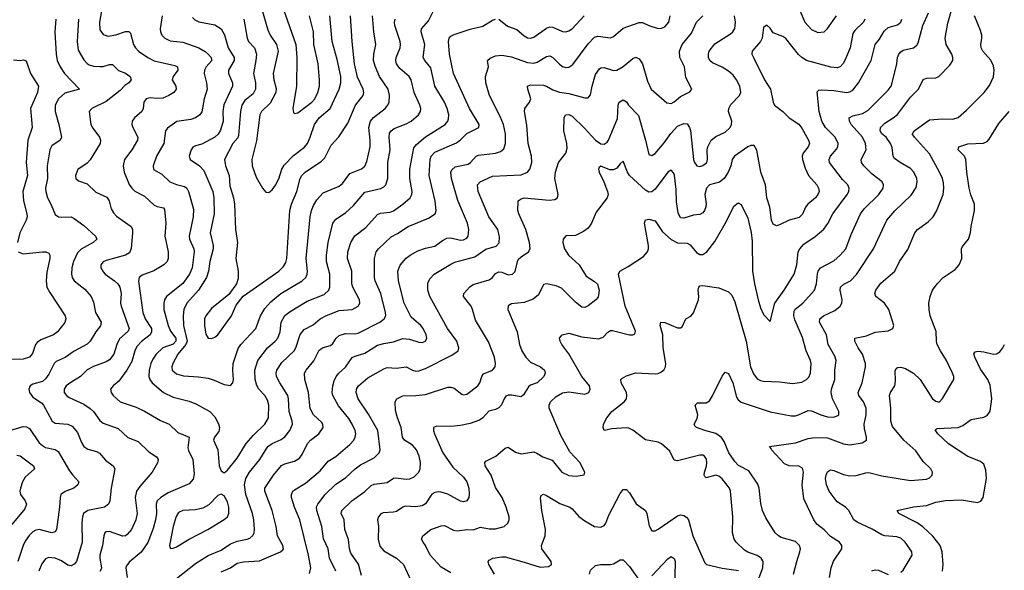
# Model space of a CAD drawing. Header units: inches. Extents: x 501419 to 657765, y 482282 to 547532.
# Tile 176 of 225: x 591068 to 597238, y 532434 to 535886. Entities that reach past the tile are written whole.
import ezdxf

# ---------------------------------------------------------------- set-up
doc = ezdxf.new("R2010")
doc.units = ezdxf.units.IN
doc.header["$MEASUREMENT"] = 0
doc.layers.add('A5593', color=7, linetype='Continuous')

msp = doc.modelspace()

# ---------------------------------------------------------------- linework, layer by layer
at = {"layer": 'A5593', "color": 6}
for points, elevation in [([(595910, 536052.9), (595989, 535870), (596030, 535824.9), (596070, 535806.5), (596110, 535809.4), (596130, 535830.1), (596187, 535910)], 3400), ([(591589.3, 535990), (591567.3, 535870), (591570, 535823.5), (591590, 535792.9), (591623.3, 535783.3), (591670, 535790.9), (591730, 535813.3), (591752.5, 535812.5), (591761.7, 535801.7), (591781.3, 535730), (591792.8, 535710), (591812, 535690), (591870.2, 535650.2), (591910, 535629.3), (592040.1, 535600.1), (592057.8, 535590), (592059.7, 535570), (592030, 535530), (592024.1, 535510), (592046.1, 535470), (592047.9, 535450), (592033.4, 535430), (592002.9, 535410), (591965, 535395), (591930, 535391.6), (591884.6, 535395.4), (591860.8, 535390), (591846.4, 535370), (591841.2, 535330), (591832.7, 535310), (591788.2, 535270), (591772.6, 535250), (591770.4, 535229.6), (591776.1, 535210), (591808.5, 535150), (591806.3, 535130), (591771.6, 535070), (591724.7, 535010), (591717.2, 534970), (591721.8, 534930), (591753.7, 534853.7), (591770, 534829.3), (591790, 534810.3), (591850, 534779.2), (591910, 534723.4), (591930, 534714.7), (591970, 534707.8), (591975.7, 534695.7), (591983.2, 534610), (591978.3, 534530), (591997.7, 534430), (591999.1, 534390), (591991.4, 534370), (591971.1, 534348.9), (591909.2, 534310.8), (591836.3, 534283.8), (591817.6, 534270), (591812, 534248), (591840.6, 534050), (591853.8, 534010), (591893.1, 533950), (591894.8, 533930), (591886.4, 533910), (591831.5, 533868.5), (591802.9, 533837.1), (591788.4, 533810), (591770, 533744.4), (591740.3, 533690), (591690, 533619.4), (591653.1, 533590), (591636, 533570), (591640.3, 533550), (591653.6, 533530), (591697.6, 533490), (591797, 533457), (591850, 533433.1), (591950, 533373.9), (592003.9, 533350), (592058.8, 533298.8), (592130.1, 533270), (592122.1, 533202), (592125.4, 533185.4), (592152.3, 533130), (592161.5, 533038.5), (592155, 533005), (592130, 532975.5), (591999.3, 532920.7), (591951.7, 532890), (591930.4, 532869.6), (591922.4, 532850), (591924.3, 532790), (591918.3, 532750), (591903.6, 532696.4), (591870.3, 532609.7), (591830, 532547.4), (591754.9, 532485.1), (591737.3, 532462.7), (591733.5, 532450), (591740.5, 532390)], 3800), ([(592568.4, 536010), (592623.2, 535823.2), (592638.4, 535790), (592677.9, 535730), (592687.9, 535690), (592656.1, 535550), (592660.1, 535510), (592674.4, 535454.4), (592672.8, 535430), (592636.6, 535363.4), (592583.7, 535310), (592573, 535290), (592552.6, 535127.4), (592522.5, 535010), (592525.5, 534970), (592550, 534899.4), (592590, 534829.6), (592610, 534804.3), (592630, 534803.7), (592650, 534819.6), (592671.8, 534848.2), (592691.9, 534888.1), (592710.3, 534950), (592724.8, 534975.2), (592784.7, 535035.3), (592853.1, 535086.9), (592870.7, 535109.3), (592889.2, 535150), (592914.6, 535230), (592945.3, 535270), (593013.3, 535330), (593069.6, 535450.4), (593079.7, 535490), (593080.2, 535530), (593057.6, 535637.6), (593025.1, 535750), (593011.4, 535910)], 4200), ([(595918.2, 532410), (595937.4, 532490), (595957.9, 532550), (595960.5, 532570), (595955.5, 532590), (595930, 532615.4), (595840.7, 532640.7), (595822.2, 532650), (595801.9, 532670), (595744, 532764), (595723.9, 532810), (595713.3, 532853.3), (595702.9, 532950), (595694.7, 532974.7), (595637.1, 533057.1), (595572.4, 533092.3), (595550, 533116.3), (595512.2, 533170), (595482.6, 533242.6), (595466.4, 533266.4), (595430, 533291.2), (595362.3, 533310), (595308.3, 533330), (595299.3, 533339.3), (595294.3, 533350), (595314.2, 533385.8), (595318.7, 533410), (595302, 533470), (595316.1, 533483.9), (595370, 533484), (595390, 533497), (595410, 533528.9), (595470, 533652), (595490, 533676.9), (595510, 533667.8), (595537.1, 533610), (595559.7, 533519.7), (595570, 533502.8), (595590, 533488.9), (595770, 533428.8), (595902.4, 533402.4), (595930, 533403.2), (595949.1, 533409.1), (596010, 533435.5), (596030, 533433.5), (596088.6, 533408.6), (596130, 533397.1), (596170, 533394.5), (596195.6, 533404.4), (596200.5, 533410), (596201.4, 533430), (596162.3, 533510), (596152.7, 533550), (596154.9, 533570), (596175.3, 533630), (596177.2, 533690), (596185, 533750), (596176.7, 533776.7), (596135.5, 533850), (596123.7, 533910), (596080, 533990), (596081.7, 534010), (596106.2, 534030), (596176.4, 534063.6), (596209.6, 534090.4), (596220.1, 534110), (596221.4, 534130), (596208.7, 534190), (596212.2, 534210), (596232.4, 534227.6), (596274.2, 534250), (596311.6, 534288.4), (596419.3, 534450), (596501.7, 534630), (596551.7, 534688.2), (596654.3, 534785.7), (596686.3, 534833.7), (596693.1, 534870), (596689.8, 534890), (596671.5, 534930), (596650, 534953.2), (596585.9, 534990), (596550, 535016.7), (596542.2, 535030), (596534.7, 535085.3), (596526.1, 535110), (596498.2, 535150), (596470, 535171), (596459.5, 535190), (596461.6, 535210), (596490, 535237.3), (596542.2, 535270), (596568, 535292), (596650, 535401.4), (596700.1, 535450), (596730, 535512.1), (596750, 535520.3), (596810, 535522.6), (596829, 535531), (596897.9, 535602.1), (596914.7, 535630), (596916.5, 535650), (596909.7, 535670), (596874.9, 535730), (596868.3, 535770), (596884.9, 535864.9), (596919.9, 535990)], 3000), ([(591961.3, 535910), (591948.5, 535830), (591950.7, 535810), (591959.4, 535790), (591976.9, 535770), (592010, 535754.4), (592090, 535745.8), (592190, 535709.7), (592230, 535687.6), (592250, 535670.4), (592266.9, 535650), (592270, 535635.5), (592271, 535630), (592235.5, 535590), (592226.1, 535570), (592223.8, 535550), (592239, 535490), (592243.5, 535450), (592224.7, 535390), (592210, 535307.9), (592197.4, 535290), (592170, 535270), (592140, 535260), (592052.4, 535247.6), (591993.7, 535206.3), (591982.3, 535190), (591970.8, 535110), (591925.4, 535030), (591904.9, 534970), (591906.8, 534946.8), (591958.6, 534918.6), (592009.5, 534869.5), (592050, 534852.3), (592100, 534840), (592114.6, 534830), (592125.4, 534810), (592157.4, 534697.4), (592154.5, 534650), (592130.2, 534530), (592132.4, 534510), (592159.3, 534450), (592160.7, 534430), (592149.5, 534330.5), (592131.4, 534290), (592090, 534232.9), (591988.2, 534151.8), (591975.5, 534130), (591970.4, 534110), (591970.3, 534070), (591997.7, 533970), (592013.4, 533933.4), (592046.7, 533890), (592046.6, 533870), (592030, 533851.4), (591965.2, 533830), (591922.1, 533790), (591901.6, 533758.4), (591889.9, 533730), (591879.9, 533690), (591877.4, 533650), (591883, 533630), (591898.4, 533610), (591970, 533549.7), (592030, 533519.3), (592130, 533494.2), (592176.5, 533476.5), (592258.7, 533430), (592290, 533396.8), (592313.6, 533353.6), (592320.6, 533330), (592315.8, 533304.2), (592289, 533270), (592281.6, 533250), (592309.1, 533190), (592317.2, 533090), (592330, 533057.5), (592350, 533045.6), (592370, 533062.5), (592430, 533138.1), (592488, 533230), (592530, 533280), (592603.1, 533350), (592627.5, 533390), (592628.6, 533470), (592621.2, 533501.2), (592604.8, 533530), (592565.9, 533570), (592553.2, 533593.2), (592542.6, 533630), (592541.6, 533690), (592559.6, 533750), (592621, 533830), (592669.1, 533870.9), (592685, 533890), (592699.4, 533930), (592707.1, 533990), (592730, 534031.4), (592762.4, 534057.6), (592870, 534121.8), (592976.1, 534163.9), (593004.4, 534190), (593010.5, 534210), (593011, 534290), (592990.8, 534370), (592990.1, 534410), (593000.2, 534490), (593029.6, 534610.4), (593050, 534636), (593110, 534675.4), (593159.2, 534720.8), (593230, 534804.8), (593331.2, 534828.8), (593350, 534838), (593361.5, 534850), (593374.2, 534890), (593375.6, 534990), (593388.7, 535070), (593382.6, 535150), (593385.8, 535174.2), (593394.9, 535190), (593415.4, 535204.6), (593490, 535233.3), (593521.4, 535250), (593567.6, 535290), (593579.6, 535310), (593581.5, 535330), (593575.9, 535350), (593539.8, 535430), (593521.7, 535510), (593508.1, 535530), (593450, 535579.8), (593429.8, 535610), (593425.6, 535630), (593427.5, 535650), (593451.8, 535710), (593455.1, 535730), (593452.8, 535750), (593418.4, 535850), (593416.3, 535870), (593420.6, 535890)], 3900), ([(592150, 535900.9), (592165.5, 535885.5), (592190, 535872.4), (592290, 535855.1), (592330, 535830), (592352.1, 535792.1), (592373.7, 535710), (592412.5, 535650), (592412.9, 535630), (592377.1, 535570), (592377.2, 535550), (592401.4, 535490), (592400.7, 535470), (592348.1, 535351.9), (592341.2, 535310), (592342.2, 535250), (592325.9, 535194.1), (592312, 535168), (592290, 535150.5), (592210, 535105.7), (592170, 535096.4), (592153.5, 535086.5), (592142.4, 535070), (592130.1, 535030.1), (592135.7, 535010), (592194.6, 534970), (592221.6, 534941.6), (592277.6, 534810), (592283.5, 534770), (592287.1, 534670), (592262.1, 534550), (592280.5, 534470), (592280.5, 534450), (592260.2, 534370), (592252.1, 534310), (592238.9, 534270), (592189, 534191), (592115.3, 534110), (592096.5, 534070), (592091.6, 534030), (592095, 533970), (592117.5, 533870), (592108.5, 533850), (592058.6, 533790), (592027.2, 533730), (592021.5, 533710), (592023.2, 533690), (592050, 533665.5), (592093.4, 533653.4), (592188.2, 533648.2), (592250, 533638.1), (592287.4, 533627.4), (592350, 533599.9), (592390, 533593.3), (592403.5, 533610), (592408.6, 533631.4), (592402.6, 533690), (592405.8, 533730), (592436, 533824), (592453.7, 533850), (592548.2, 533950), (592577.8, 534030), (592604.9, 534075.1), (592641.5, 534118.5), (592703.6, 534170), (592838.5, 534250), (592860.8, 534270), (592869.5, 534290), (592871.3, 534308.7), (592864.2, 534390), (592888.2, 534650), (592896.9, 534690), (592910, 534721.3), (592930, 534756.1), (592970, 534800.9), (593070, 534842.3), (593090, 534858.7), (593137.7, 534922.3), (593209.4, 534950.6), (593231.7, 534968.3), (593243.3, 534996.6), (593263.5, 535090), (593264.7, 535130), (593256.9, 535210), (593265.9, 535250), (593286.1, 535273.9), (593358.4, 535330), (593375.4, 535350), (593384.2, 535370), (593386, 535410), (593377.6, 535450), (593323.6, 535530), (593295.5, 535595.5), (593285.7, 535630), (593286.6, 535670), (593300.7, 535730), (593286.7, 535810), (593279.7, 535910)], 4000), ([(592050, 532383.8), (592170, 532477.7), (592250, 532527.8), (592330, 532560.3), (592390, 532601.2), (592430, 532616.5), (592493.3, 532630), (592510, 532636.8), (592528.3, 532651.7), (592536.5, 532670), (592538.8, 532690), (592534.3, 532750), (592526.9, 532790), (592485.4, 532910), (592477.6, 532970), (592485.2, 533010), (592507.3, 533050), (592573, 533130), (592623.9, 533210), (592650, 533228.9), (592706.3, 533253.7), (592729.2, 533270.8), (592760.2, 533310), (592778, 533350), (592776.2, 533370), (592755.9, 533430), (592752.1, 533510), (592747.4, 533530), (592697.5, 533610), (592677.9, 533650), (592674.8, 533670), (592680.2, 533690), (592710, 533737.1), (592787.9, 533810), (592798.6, 533830), (592826.5, 533913.5), (592850, 533943.3), (592906.9, 533973.1), (592951.2, 534010), (592990, 534032.1), (593070, 534063.8), (593151.6, 534068.4), (593189.8, 534090.2), (593199.1, 534110), (593197.9, 534130), (593155.3, 534210), (593148.9, 534230), (593148.6, 534310), (593122.7, 534390), (593125.3, 534430), (593142.5, 534490), (593169.1, 534530.9), (593236.2, 534583.8), (593310, 534664.7), (593330, 534672.8), (593390, 534679.5), (593410, 534687.8), (593470, 534730), (593514.4, 534770), (593524.8, 534790), (593527.2, 534810), (593513, 534890), (593511.9, 534950), (593538, 535082), (593555.6, 535104.4), (593610, 535151.7), (593733.7, 535230), (593750.2, 535249.8), (593755.6, 535264.4), (593757.4, 535290), (593746.9, 535330), (593729.6, 535370), (593670.1, 535470), (593643.9, 535583.9), (593606.6, 535630), (593597.1, 535650), (593606.9, 535730), (593583.5, 535810), (593585, 535830), (593630, 535879.4), (593665, 535950)], 3800), ([(592471.7, 535890), (592493.6, 535770), (592502.5, 535750), (592538.9, 535710), (592552, 535670), (592548.6, 535630), (592532.3, 535550), (592545.9, 535490), (592545.6, 535450), (592530, 535421.9), (592479.6, 535380.4), (592459.2, 535350), (592451.5, 535310), (592439.9, 535160.1), (592434.1, 535145.9), (592402.8, 535110), (592351.8, 535010), (592356.6, 534970), (592379.7, 534910), (592384.6, 534844.6), (592407.5, 534770), (592414.9, 534730), (592419.9, 534570), (592432.6, 534490), (592422.5, 534390), (592436.5, 534310), (592437, 534263), (592426.4, 534230), (592377.5, 534162.5), (592270, 534075), (592233.7, 534030), (592226.3, 534010), (592225.4, 533970), (592233.9, 533913.9), (592249.1, 533890), (592270, 533888.6), (592290, 533895.4), (592310, 533911.1), (592395.6, 534030), (592424.3, 534095.7), (592467.9, 534152.1), (592691, 534309), (592721.6, 534338.4), (592736, 534364), (592742, 534390), (592760.6, 534690), (592771, 534730), (592805, 534810), (592824.7, 534890), (592836.8, 534910), (592857.8, 534930), (592960.1, 534999.9), (592980.4, 535019.6), (593019.4, 535100.6), (593068.6, 535151.4), (593123.3, 535236.7), (593171.5, 535350), (593219.5, 535410), (593223.8, 535430), (593219.6, 535450), (593185, 535525), (593167.1, 535610), (593152.2, 535750), (593142, 535910)], 4100), ([(592721.4, 535950), (592797.9, 535730), (592805.1, 535650), (592802.3, 535470), (592780.1, 535330), (592784.7, 535304.7), (592790, 535298.3), (592810, 535302.9), (592898.8, 535370), (592917.6, 535390), (592936.4, 535430), (592946.4, 535470), (592947.7, 535510), (592938.9, 535610), (592912, 535730), (592908.1, 535810), (592884.3, 535910)], 4300), ([(592884.8, 532415.2), (592892.7, 532450), (592878.4, 532530), (592824.2, 532750), (592790.4, 532830), (592771.9, 532890), (592771.5, 532910), (592780.3, 532930), (592790, 532939.2), (592858.9, 532981.1), (592950, 533057.6), (593000.4, 533119.6), (593050, 533147.4), (593136.4, 533223.6), (593161, 533250), (593170.9, 533269.1), (593173.4, 533290), (593169.7, 533310), (593152, 533350), (593130, 533386.5), (593064.8, 533464.8), (593029.5, 533530), (593026, 533550), (593029.8, 533590.2), (593037.6, 533622.4), (593051.4, 533650), (593067.2, 533670), (593110, 533708.3), (593152.2, 533767.8), (593170, 533777.4), (593230, 533795.3), (593310, 533845), (593350, 533856.7), (593410, 533865.8), (593470, 533887), (593510, 533882.7), (593570, 533865.1), (593590, 533863.1), (593611.3, 533870), (593619.2, 533890), (593615.8, 533910), (593595.9, 533950), (593581.2, 533970), (593522, 534022), (593477.8, 534110), (593441.7, 534250), (593436.6, 534310), (593452.7, 534347.3), (593489.3, 534390.7), (593514.1, 534410), (593563, 534437), (593610, 534454.5), (593670, 534466.2), (593717.1, 534502.9), (593744.1, 534515.9), (593770, 534519), (593830, 534504.5), (593850, 534505.3), (593870, 534517), (593879.4, 534530), (593882.8, 534570), (593873.5, 534610), (593813.1, 534753.1), (593773.9, 534890), (593769.8, 534930), (593775.4, 534944.6), (593796.2, 534963.9), (593878.8, 534981.2), (593892.6, 534990), (593929.3, 535030), (593943.2, 535036.8), (594050, 535049.9), (594080.1, 535059.9), (594102.6, 535077.4), (594113.3, 535110), (594113, 535170), (594099.8, 535230), (594079.6, 535279.6), (594011.5, 535410), (593988.2, 535490), (593986.8, 535530), (594005.1, 535590), (594000.5, 535630), (594015.6, 535644.4), (594050, 535660), (594090, 535664.7), (594150, 535654.4), (594250, 535617.5), (594290, 535612.8), (594310, 535619.1), (594370, 535655.3), (594390, 535658.8), (594410, 535648.9), (594450, 535607.1), (594470, 535592.6), (594490, 535586.6), (594510, 535589.1), (594534.1, 535605.9), (594630, 535734.7), (594670, 535777.2), (594690, 535782.4), (594770, 535772.8), (594790, 535780.5), (594850, 535833.8), (594950, 535867.8), (594970, 535868), (595010, 535850), (595070, 535831.9), (595090, 535832.2), (595110, 535840.9), (595136.7, 535870), (595143.7, 535910)], 3600), ([(593050, 532430), (593008.7, 532510), (593001.8, 532570), (592972, 532632), (592960.8, 532710), (592930.4, 532810), (592928.1, 532831.9), (592935.4, 532850), (592982.7, 532910), (593050, 532974.3), (593110, 533014.6), (593169.3, 533070.7), (593203.6, 533096.4), (593290, 533138.8), (593320.5, 533170), (593326.1, 533190), (593312.2, 533310), (593253.9, 533413.9), (593190, 533510), (593176, 533550), (593178.7, 533570), (593191.2, 533590), (593250, 533641.1), (593350, 533698.2), (593370, 533704.9), (593430, 533700.8), (593490, 533710.6), (593530, 533688.5), (593550, 533683.4), (593570, 533684.8), (593610, 533699.9), (593777, 533783), (593815.7, 533810), (593819.7, 533830), (593807.5, 533870), (593748.6, 533950), (593637.6, 534150), (593625.6, 534190), (593625.4, 534234.6), (593638, 534262), (593666.1, 534290), (593770, 534354.3), (593794.7, 534365.3), (593920.2, 534399.8), (593990, 534447.9), (594052.9, 534467.2), (594071.9, 534488.1), (594075.1, 534524.9), (594064, 534570), (594008.8, 534650), (593940.9, 534810), (593936.8, 534850), (593953.5, 534870), (594030, 534905.1), (594210, 534913.7), (594250, 534929.9), (594265.3, 534950), (594276.9, 534990), (594275.8, 535030), (594255.3, 535110), (594245.2, 535225.2), (594230.8, 535310), (594232.7, 535330), (594262.6, 535370), (594270.5, 535390), (594251.6, 535450), (594250.3, 535470), (594270, 535477.9), (594350, 535476.2), (594370, 535470.6), (594410, 535446.7), (594450, 535431.3), (594510, 535423.4), (594610, 535396.9), (594630, 535397.3), (594645, 535415), (594655.3, 535470), (594677.3, 535542.7), (594702.4, 535577.6), (594710, 535583.9), (594730, 535587.2), (594790, 535567.4), (594810, 535569.8), (594850, 535592.6), (594910, 535643.5), (594930, 535651), (594950, 535641.8), (594971.6, 535610), (595001.7, 535501.7), (595025.7, 535450), (595124.1, 535364.1), (595150, 535361.2), (595170, 535370.7), (595210, 535404.6), (595267, 535433), (595279.5, 535450), (595243, 535523), (595233.1, 535590), (595204.2, 535650), (595203.1, 535690), (595218.6, 535730), (595277.7, 535802.3), (595310, 535870), (595348.4, 535910)], 3500), ([(593210, 532402.6), (593192.1, 532472), (593142.1, 532542.1), (593134.2, 532570), (593127.8, 532627.8), (593106.1, 532690), (593101.7, 532750), (593083.5, 532790), (593086.5, 532810), (593149.5, 532870.5), (593230.9, 532929.1), (593270, 532966), (593290, 532973.4), (593370, 532984.7), (593410, 533011.6), (593425, 533015), (593490, 533005.9), (593512.4, 533007.6), (593539.6, 533020.4), (593570, 533050), (593578, 533070), (593579.2, 533110), (593570.3, 533150), (593554.9, 533190), (593530, 533219.3), (593480.2, 533250), (593466.5, 533270), (593457.7, 533330), (593435.1, 533390), (593423.4, 533436.6), (593421.1, 533490), (593431.6, 533510), (593470, 533527.4), (593550.7, 533529.3), (593610, 533537.4), (593750, 533582.3), (593770, 533582.9), (593790, 533576.1), (593838.5, 533538.5), (593850, 533535.1), (593870, 533539.3), (593939.1, 533590), (593951, 533609), (593963, 533650), (593974.8, 533665.2), (594031, 533689), (594048, 533710), (594050.5, 533730), (594043.4, 533770), (594005.9, 533865.9), (593923.6, 534003.6), (593905.5, 534070), (593896.3, 534090), (593849.7, 534150), (593850.3, 534170), (593889.2, 534210.9), (593910, 534225.4), (594010, 534254.8), (594030, 534270), (594050, 534295.2), (594070, 534305.6), (594090, 534302.8), (594130, 534287.6), (594157.1, 534290), (594172.8, 534307.2), (594186.7, 534370), (594194.7, 534385.3), (594210, 534399.9), (594257.5, 534430), (594266.4, 534450), (594262.2, 534490), (594240.5, 534570), (594195.2, 534670), (594189.9, 534690), (594191.9, 534750), (594210, 534763.1), (594230, 534768.5), (594386.1, 534753.9), (594420.9, 534759.1), (594438.3, 534770), (594443.2, 534790), (594421.8, 534890), (594424.7, 534930), (594445, 534990), (594490, 535048.9), (594498.5, 535081.5), (594496.1, 535110), (594477.5, 535190), (594480.7, 535270), (594487.4, 535290), (594510, 535292), (594530, 535281.5), (594606.7, 535206.7), (594676.2, 535130), (594710, 535108.1), (594730, 535106.3), (594750, 535118.4), (594757.9, 535130), (594813.2, 535266.8), (594817.4, 535350), (594824.9, 535370), (594850, 535383.2), (594870, 535370.5), (594883.5, 535350), (594945, 535285), (594990.4, 535130), (595010, 535040.7), (595030, 535034.7), (595050, 535048), (595105.8, 535114.2), (595147.6, 535172.4), (595190, 535218.8), (595230, 535234.9), (595250, 535232.4), (595266.3, 535210), (595271.5, 535191.5), (595291.2, 535010), (595296.9, 534990), (595310.9, 534970.9), (595330, 534966.9), (595350, 534971.4), (595373.9, 534990), (595378.8, 535010), (595376.7, 535070), (595380.4, 535090), (595402.1, 535130), (595430, 535154.3), (595490, 535181.1), (595520.4, 535210), (595529.5, 535230), (595530.7, 535250), (595510.8, 535310), (595512.2, 535330), (595525.3, 535354.7), (595578.4, 535410), (595586.4, 535430), (595580.3, 535470), (595560.5, 535510), (595539, 535539), (595510, 535564.2), (595470, 535589.6), (595410, 535614.9), (595393.7, 535630), (595385.4, 535650), (595383.6, 535670), (595389.5, 535690), (595424.4, 535735.6), (595523.2, 535796.8), (595537.7, 535810), (595548.8, 535831.2), (595552.7, 535870), (595547.2, 535910)], 3400), ([(594070, 535888.6), (594125.1, 535845.1), (594184.1, 535824.1), (594230, 535784.2), (594250, 535773.5), (594270, 535771.3), (594290, 535776.6), (594370, 535833.9), (594390, 535841), (594410, 535839.8), (594470, 535812.5), (594490, 535810.6), (594510, 535816.1), (594530, 535830), (594605, 535910)], 3700), ([(595690, 532355), (595725.6, 532450), (595727.3, 532490), (595714.1, 532510), (595690, 532526.5), (595630, 532547.7), (595610, 532560), (595558.5, 532610), (595544.9, 532630), (595535.6, 532670), (595537.4, 532770), (595522.1, 532930), (595516, 532950), (595470, 533008), (595450, 533024.8), (595429.7, 533030.3), (595370, 533013.8), (595362.4, 533022.4), (595358.1, 533030), (595359.7, 533050), (595371.9, 533088.1), (595373.8, 533110), (595371.1, 533131.1), (595359.5, 533150), (595350, 533155.6), (595330, 533157.2), (595190, 533121.7), (595170, 533125.4), (595141.9, 533181.9), (595090, 533228.3), (595070, 533237.5), (594990, 533251.7), (594910, 533311.9), (594884.9, 533324.9), (594868.1, 533328.1), (594779, 533321), (594731.3, 533311.3), (594724.7, 533330), (594727, 533350), (594747.7, 533390), (594778.4, 533430), (594855.5, 533490), (594869.9, 533510), (594873.5, 533530), (594871, 533550), (594836.6, 533610), (594835.3, 533630), (594842.2, 533637.8), (594870, 533653), (594928, 533672), (595050, 533666.3), (595070, 533669.1), (595090, 533678.4), (595106, 533694), (595114.5, 533710), (595116.6, 533730), (595099.4, 533830), (595099.3, 533910), (595080.8, 533970), (595086, 533990), (595110, 533986.9), (595190, 533954.8), (595210, 533954.8), (595218.6, 533961.4), (595242, 534010), (595273.1, 534026.9), (595291, 534049), (595322.1, 534130), (595324.7, 534150), (595320.1, 534190), (595323.8, 534210), (595330, 534217.2), (595350, 534220.1), (595450, 534205.1), (595510, 534180.7), (595530, 534159.5), (595550, 534116.6), (595619.7, 533870), (595648.3, 533710), (595666.2, 533666.2), (595690, 533634.5), (595710, 533624.5), (595730, 533620.8), (595830, 533616.6), (595910, 533605.4), (595970, 533614.4), (595999.7, 533630), (596014.2, 533645.8), (596023, 533670), (596028.1, 533730), (596024.1, 533750), (595997.5, 533810), (595974.1, 533894.1), (595925.5, 534005.5), (595918.6, 534030), (595921.7, 534058.3), (595928.4, 534071.5), (595976.1, 534110), (596049.8, 534190), (596061.9, 534230), (596067.1, 534292.9), (596072.2, 534310), (596086.3, 534330), (596170, 534375.3), (596210, 534409.4), (596246, 534450), (596279.5, 534540.5), (596337.7, 534670), (596360.3, 534699.7), (596451.7, 534790), (596478.7, 534830), (596482.1, 534850), (596472.8, 534870), (596410, 534917.9), (596357.7, 534970), (596343.6, 534990), (596341.7, 535010), (596373.5, 535070), (596369.2, 535110), (596350, 535150.7), (596279.6, 535230), (596268.2, 535250), (596266.8, 535270), (596290, 535283.1), (596350, 535298.7), (596383.7, 535316.3), (596510, 535443.6), (596528.7, 535470), (596535.8, 535490), (596564.6, 535610), (596569.8, 535650), (596577.6, 535670), (596590, 535685.7), (596605.5, 535694.5), (596670, 535710.9), (596690, 535725.8), (596699.1, 535740.9), (596727.2, 535850), (596763.3, 535930)], 3100), ([(596142.9, 532390), (596152.4, 532450), (596168.9, 532491.1), (596219.7, 532570), (596220.9, 532590), (596204.8, 532610), (596150, 532646.5), (596109.1, 532689.1), (596064.1, 532724.1), (596044, 532750), (595982.1, 532882.1), (595971.3, 532970), (595980.9, 533050), (595973.7, 533073.7), (595950, 533087.8), (595890, 533089.9), (595861.3, 533101.3), (595778.8, 533190), (595778.1, 533198.1), (595767.8, 533210), (595930, 533233.7), (596010, 533260.4), (596050, 533266.4), (596130, 533264), (596230, 533226.7), (596270, 533220.6), (596346.7, 533233.3), (596374.6, 533250), (596375.7, 533270), (596362.4, 533322.4), (596360.3, 533350), (596372.8, 533410), (596371.6, 533450), (596355.8, 533490), (596326.3, 533530), (596322.7, 533550), (596348.2, 533610), (596367.6, 533710), (596367.8, 533730), (596349.9, 533789.9), (596322.6, 533830), (596302.4, 533870), (596302, 533890), (596374.9, 533905.1), (596430, 533927.2), (596510, 533935.9), (596539.1, 533950), (596546.7, 533970), (596513.7, 534070), (596487.3, 534110), (596433.1, 534150), (596427.3, 534170), (596434.2, 534190), (596465.2, 534234.8), (596552.2, 534310), (596581.3, 534370), (596633.6, 534446.4), (596677.3, 534550), (596694.6, 534570), (596761.3, 534618.7), (596792.6, 534650), (596813.6, 534686.4), (596854.2, 534790), (596859.5, 534830), (596856.7, 534863.3), (596850.2, 534890), (596832.3, 534930), (596770, 535044.3), (596674.9, 535150), (596661.7, 535170), (596664.2, 535175.8), (596673, 535190), (596770, 535257.9), (596850, 535264.6), (596916.4, 535263.6), (596950, 535273.4), (597001.3, 535318.7), (597111.5, 535430), (597145.6, 535474.4), (597170, 535527.5), (597174.9, 535570), (597170, 535596.9), (597153.4, 535633.4), (597103.2, 535690), (597093.2, 535710), (597090.5, 535730), (597098.1, 535770), (597097.3, 535790), (597090, 535817.5), (597051, 535911)], 2900), ([(591294.6, 535890), (591288.8, 535810), (591296.3, 535670), (591303.5, 535630), (591320.7, 535590), (591348.2, 535550), (591442.5, 535450), (591350, 535425.6), (591311.1, 535390), (591289.5, 535350), (591290.6, 535310), (591313.5, 535230), (591329.3, 535150), (591321, 535130), (591270, 535096.2), (591256, 535070), (591240.6, 534970), (591241.7, 534890), (591229.1, 534830), (591231, 534810), (591241.3, 534770), (591265.4, 534725.4), (591290, 534665.2), (591310.9, 534650.9), (591330, 534647.7), (591390, 534650.3), (591410, 534640.3), (591470, 534595.9), (591542.9, 534530), (591552, 534510), (591528.7, 534490), (591453.2, 534446.8), (591430, 534425.6), (591404.6, 534370), (591395.3, 534330), (591393.1, 534290), (591396.6, 534270), (591408.3, 534248.3), (591476.7, 534196.7), (591516.7, 534150), (591530, 534115.5), (591543.5, 534050), (591578.1, 533990), (591573.9, 533966.1), (591544.8, 533930), (591508.8, 533871.3), (591490, 533852.2), (591410, 533807.7), (591352.3, 533767.7), (591296.7, 533743.3), (591284.1, 533730), (591250, 533663.3), (591230, 533634.3), (591210, 533618.7), (591150, 533601.3), (591134.1, 533590), (591126.1, 533570), (591128.7, 533550), (591150, 533518.9), (591204.1, 533484.1), (591217.5, 533470), (591271.1, 533370), (591290, 533355.8), (591370, 533350.9), (591397.7, 533337.7), (591430, 533298.2), (591455.4, 533235.4), (591470.8, 533210.8), (591494, 533194), (591550, 533179.1), (591568.4, 533168.4), (591604.7, 533124.7), (591654.4, 533090), (591663.2, 533070), (591640.1, 532950), (591632.6, 532870), (591624.5, 532850), (591600.1, 532830), (591495.6, 532810), (591468.1, 532790), (591460.8, 532770), (591456.9, 532730), (591459, 532610), (591423.8, 532490), (591410, 532472.2), (591390, 532463.1), (591370, 532466.3), (591330, 532493.6), (591290, 532510.8), (591250, 532514.5), (591230, 532505.7), (591205.6, 532474.4), (591188.8, 532430)], 3600), ([(591437.1, 535890), (591427.8, 535750), (591435.2, 535695.2), (591470, 535634.5), (591490, 535611.9), (591503.8, 535603.8), (591530, 535595.5), (591570, 535592.8), (591590, 535593.5), (591630, 535606.2), (591650, 535604.6), (591687.7, 535567.7), (591730, 535550.7), (591760.7, 535530), (591765.5, 535510), (591750.8, 535490), (591726.9, 535473.1), (591697.3, 535442.7), (591610, 535373.2), (591520.7, 535330), (591503, 535310), (591514, 535230), (591525.7, 535205.7), (591567.4, 535150), (591574.7, 535130), (591572.9, 535110), (591510, 535007), (591490, 534986.3), (591433.1, 534946.9), (591417.2, 534910), (591418.9, 534890), (591436.6, 534876.6), (591490, 534857.4), (591544.6, 534804.6), (591613.3, 534773.3), (591628.9, 534750), (591641.5, 534701.5), (591655, 534675), (591674.8, 534654.8), (591766.5, 534590), (591774.8, 534570), (591775.5, 534550), (591767.5, 534452.5), (591755.6, 534424.4), (591730.7, 534409.3), (591610, 534377.2), (591591.7, 534368.3), (591575.7, 534350), (591576.9, 534330), (591590, 534304.6), (591602.8, 534290), (591661.8, 534250), (591682.8, 534230), (591694.5, 534210), (591702.8, 534170), (591699.3, 534110), (591702.8, 534090), (591753.4, 533950), (591746.9, 533933.1), (591694.2, 533885.8), (591675.7, 533850), (591657, 533790), (591630, 533754.4), (591610, 533741.5), (591530, 533712.4), (591490, 533691), (591449.9, 533650.1), (591387.4, 533612.6), (591360, 533590), (591347.5, 533570), (591347.4, 533550), (591361.7, 533530), (591377.6, 533517.6), (591470, 533475.9), (591508.7, 533448.7), (591530.3, 533430), (591570, 533374.5), (591590, 533356.4), (591684, 533324), (591746.5, 533266.5), (591810, 533241.3), (591876.5, 533176.5), (591925.5, 533145.5), (591934.8, 533130), (591931.7, 533108.3), (591897.1, 533050), (591820.1, 532959.9), (591799.9, 532930), (591792.5, 532890), (591805.1, 532790), (591795.9, 532750), (591768.8, 532691.2), (591741.3, 532658.7), (591730, 532651.1), (591712.3, 532647.7), (591630, 532677.7), (591610, 532676.6), (591601.4, 532670), (591594.6, 532650), (591587.3, 532590), (591570.8, 532530), (591569.4, 532509.4), (591581.2, 532450), (591578.2, 532441.8), (591570, 532427.5)], 3700), ([(592330, 532423.8), (592389.7, 532450.3), (592430, 532478.3), (592470, 532488.1), (592570, 532493.8), (592702.9, 532550), (592717.6, 532562.4), (592720.9, 532570), (592716.7, 532590), (592684.4, 532650), (592675.2, 532710), (592650.4, 532810), (592604.7, 532930), (592604.8, 532950), (592658.9, 533030), (592709.2, 533090.8), (592730, 533102.4), (592790, 533118.8), (592821.6, 533138.4), (592838.6, 533161.4), (592871.3, 533230), (592890, 533250.8), (592942.9, 533290), (592969.2, 533330), (592968.6, 533350), (592961.1, 533361.1), (592908.5, 533410), (592888.3, 533448.3), (592878.3, 533550), (592855.1, 533630), (592853, 533670), (592863.3, 533690), (592911.6, 533748.4), (592945.5, 533814.5), (592969.8, 533830.2), (593015.8, 533844.2), (593030, 533856.9), (593050.3, 533889.7), (593070, 533906.4), (593110, 533919.2), (593170, 533916.7), (593190, 533921.7), (593324.7, 533990), (593352.4, 534010), (593361.4, 534030), (593360, 534050), (593330.1, 534170.1), (593295.5, 534250), (593291.5, 534270), (593290.4, 534390), (593301.7, 534430), (593316.3, 534450), (593394.9, 534525.1), (593434.8, 534545.2), (593501.9, 534590), (593630, 534641.2), (593671.2, 534668.8), (593678.2, 534690), (593672, 534748), (593633.7, 534910), (593641.2, 535010), (593646.5, 535030), (593670, 535055.3), (593804.7, 535115.3), (593830, 535133.9), (593870, 535173.7), (593945.1, 535210), (593947.7, 535230), (593885.8, 535330), (593786.4, 535550), (593761.1, 535670), (593754.3, 535750), (593758.6, 535770), (593770, 535782.9), (593790, 535794.5), (593890, 535827.3), (593970, 535845.3), (594030, 535883.1), (594050, 535890.5)], 3700), ([(596364.9, 535890), (596355.2, 535870), (596302.4, 535817.6), (596290, 535798.8), (596273, 535710), (596239.8, 535630), (596229.2, 535610.8), (596210, 535591.4), (596190, 535584.3), (596150.7, 535589.3), (595999, 535630), (595970, 535648.4), (595949, 535669), (595870, 535768.2), (595850, 535781.3), (595790, 535803), (595770, 535833.1), (595750, 535852.7), (595730, 535836.5), (595719.9, 535770), (595710, 535750), (595659.1, 535690), (595656.3, 535670), (595665.6, 535650), (595735.8, 535510), (595773.7, 535450), (595789.7, 535369.7), (595798.5, 535350), (595850, 535309.9), (595890.6, 535270.6), (595951.4, 535231.4), (595970, 535206.8), (596011.1, 535130), (596016.7, 535110), (596009.5, 535090), (595978.8, 535050), (595972.2, 535030), (595972.8, 535010), (595990, 534955.1), (596010.6, 534910), (596062.7, 534850), (596074.3, 534830), (596077.2, 534810), (596070.1, 534790), (596054.2, 534770), (596007.2, 534730), (595993.3, 534710), (595973.8, 534666.3), (595953.1, 534646.9), (595890, 534629.2), (595830, 534599.3), (595810, 534594.2), (595790, 534603.7), (595778.8, 534630), (595768.9, 534710), (595751.1, 534770), (595742.2, 534850), (595713.4, 534930), (595688, 535068), (595670, 535097.8), (595650, 535098.2), (595630, 535088.9), (595546.8, 535030), (595533.5, 535010), (595523.7, 534970), (595507.3, 534930), (595483.6, 534890), (595452.8, 534867.2), (595390, 534851.2), (595371.5, 534830), (595361.1, 534790), (595368.9, 534731.1), (595367.3, 534712.7), (595360, 534690), (595350, 534675.9), (595330, 534664.8), (595290, 534661.6), (595230, 534641.1), (595210, 534644.9), (595195.1, 534675.1), (595183.5, 534743.5), (595181.5, 534821.5), (595171.1, 534911.1), (595165.9, 534925.9), (595150, 534942.6), (595130, 534931.2), (595050, 534823.4), (595030, 534807.8), (595010, 534805.3), (594990, 534816.6), (594889.1, 534909.1), (594876.1, 534930), (594850, 534999.8), (594830, 534982.5), (594810, 534956.3), (594790, 534944.5), (594765.9, 534945.9), (594710, 534967.1), (594700.3, 534959.7), (594695, 534950), (594698.6, 534930), (594729.2, 534870), (594752.1, 534810), (594755, 534790), (594749.6, 534770.4), (594680.9, 534679.1), (594650.3, 534609.7), (594630, 534579.4), (594602, 534558), (594550, 534533.5), (594489.5, 534530.5), (594473.1, 534510), (594470.9, 534490), (594482.4, 534450), (594507.4, 534410), (594574.4, 534350), (594618.7, 534278.7), (594670, 534245.3), (594688.2, 534228.2), (594699.8, 534190), (594692.9, 534147.1), (594678.9, 534130), (594630, 534093.2), (594610, 534082.1), (594590, 534085.1), (594550, 534114.4), (594463.4, 534203.4), (594430, 534218), (594370, 534229.8), (594350, 534225.4), (594318.6, 534161.4), (594286.3, 534133.7), (594230, 534113.8), (594150, 534104.6), (594130, 534092.5), (594127.1, 534070), (594186.4, 533930), (594199.6, 533850), (594213.7, 533810), (594240.4, 533770), (594270, 533738.4), (594332.1, 533710), (594357, 533690), (594361.9, 533670), (594352.6, 533650), (594310, 533610), (594270, 533594.5), (594255.6, 533584.4), (594224.8, 533535.2), (594210, 533522.8), (594150, 533532), (594130, 533531.7), (594114.8, 533525.2), (594105.6, 533514.4), (594087.3, 533472.7), (594070, 533453.1), (594050, 533441.8), (594008.1, 533431.9), (593970.6, 533389.4), (593950, 533376.5), (593890, 533355.7), (593830, 533342), (593770, 533335.1), (593681.6, 533338.4), (593660.1, 533330), (593660.3, 533310), (593666.7, 533290), (593720.2, 533170), (593781.6, 533081.6), (593850, 533019.2), (593870, 532988.2), (593882.5, 532950), (593885.3, 532914.7), (593882, 532890), (593870.6, 532869.4), (593850, 532863.4), (593830, 532867.9), (593750, 532912.2), (593710, 532925), (593690, 532925.7), (593670, 532922.1), (593650, 532911.1), (593610, 532850.8), (593590, 532839), (593550, 532831.5), (593484.5, 532835.5), (593469.1, 532830.9), (593430, 532803.1), (593410, 532798.1), (593344.9, 532795.1), (593331.8, 532788.2), (593315.5, 532770), (593311.1, 532750), (593316.6, 532710), (593314.2, 532630), (593325.8, 532585.8), (593350, 532556.8), (593430, 532510.9), (593474, 532470), (593520, 532370)], 3300), ([(593770, 532418.2), (593710, 532454.1), (593641, 532530), (593610.9, 532590.9), (593595.7, 532610), (593586.9, 532630), (593590, 532640.7), (593594.2, 532650), (593644.3, 532690), (593710, 532712.7), (593730, 532714.3), (593786.2, 532686.2), (593810, 532681.9), (593870, 532690.2), (593910, 532688.2), (593955.5, 532704.5), (594010, 532694.4), (594050, 532695.3), (594103.2, 532710), (594126.9, 532730), (594135, 532750), (594134.4, 532770), (594117, 532830), (594090.6, 532890.6), (594050, 532954.5), (594022.6, 533030), (593985.3, 533090), (593982.5, 533110), (593990, 533119.2), (594051, 533150), (594110, 533200.9), (594130, 533206.3), (594175.9, 533175.9), (594210, 533165.2), (594290, 533176.8), (594309.3, 533169.3), (594346.6, 533146.6), (594405.3, 533125.3), (594466.3, 533050), (594510, 533029.4), (594555.2, 533024.8), (594606.2, 533033.8), (594609.4, 533050), (594577.7, 533110), (594516.5, 533176.5), (594458.8, 533278.8), (594386.3, 533450), (594385.7, 533470), (594393.6, 533490), (594430, 533523.3), (594470, 533547.2), (594510, 533554), (594610, 533539.1), (594634.7, 533550), (594643.2, 533570), (594638.4, 533590), (594590.2, 533650.2), (594510, 533791.5), (594465.4, 533850), (594454.2, 533870), (594451.1, 533890), (594467.4, 533910), (594510, 533920.6), (594590, 533897.2), (594695, 533884.9), (594724.6, 533895.4), (594753.7, 533926.3), (594770, 533937), (594782.1, 533937.9), (594888.5, 533911.5), (594909.6, 533910.4), (594922.8, 533917.2), (594927.2, 533932.8), (594862.7, 534090), (594821.2, 534290), (594829.5, 534310.5), (594881.7, 534338.2), (594977.3, 534402.7), (595003.1, 534430), (595009, 534450), (595008.3, 534471.7), (594982.6, 534610), (594989.3, 534630.7), (595010, 534635.2), (595050, 534625.3), (595095.9, 534555.9), (595150, 534508), (595190, 534486.7), (595250, 534486.2), (595270, 534474), (595310, 534426.4), (595330, 534414.6), (595350, 534413.8), (595373.8, 534430), (595424.6, 534495.5), (595497.4, 534622.6), (595543.2, 534716.8), (595570, 534738.1), (595590, 534727.9), (595630, 534641.6), (595652, 534552), (595657.6, 534497.6), (595660.5, 534310), (595672.9, 534230), (595696.2, 534130), (595710, 534080.6), (595730, 534039.1), (595770, 533994.6), (595801.2, 534110), (595859.4, 534190), (595920.7, 534290), (595938.8, 534350), (595947.3, 534430), (595955.9, 534450), (595981.4, 534478.6), (596052.8, 534527.2), (596106.9, 534573.1), (596132.2, 534607.8), (596163.8, 534670), (596254.2, 534790), (596264.2, 534810), (596266.6, 534830), (596257.8, 534850), (596224.5, 534884.5), (596141.9, 534990), (596139.7, 535010), (596149.3, 535030), (596185.8, 535074.2), (596194.1, 535090), (596196.5, 535110), (596177.9, 535150), (596118.3, 535210), (596095.2, 535250), (596077.1, 535310), (596066.5, 535433.5), (596075.7, 535444.3), (596093.4, 535446.6), (596170, 535443.1), (596250, 535429.8), (596270, 535433), (596290, 535444), (596323.9, 535490), (596402.9, 535630), (596428.3, 535730), (596455.6, 535764.4), (596485.5, 535814.5), (596510, 535836.6), (596570, 535854.7), (596589.1, 535870), (596597.1, 535890)], 3200), ([(591030, 535634.7), (591070, 535630.9), (591090, 535634.2), (591108.5, 535628.5), (591136, 535550), (591185.8, 535470), (591180.1, 535430), (591135.7, 535330), (591146.9, 535210), (591118.1, 535130), (591109, 534990), (591116.2, 534910), (591088.3, 534810), (591091.5, 534750), (591113.3, 534670), (591114.2, 534650), (591109, 534630), (591069.7, 534550), (591053.1, 534490)], 3500), ([(596590, 532421.7), (596604, 532436), (596660.7, 532530), (596658.9, 532550), (596646.5, 532570), (596617.1, 532610), (596590, 532635.1), (596565, 532645), (596490, 532650), (596470, 532657), (596410, 532692.2), (596315.4, 532735.4), (596294.6, 532750), (596263.6, 532810), (596244, 532830), (596190, 532863.6), (596141.5, 532930), (596123.5, 532970), (596117.5, 533010), (596120.9, 533030), (596130, 533051.5), (596150, 533063.8), (596170, 533059.9), (596230, 533034.8), (596270, 533026.1), (596310, 533028.3), (596370, 533045.6), (596390, 533047), (596470, 533027.2), (596650, 532998.1), (596750, 533005.3), (596770, 533013.5), (596786.2, 533030), (596788.7, 533050), (596776.9, 533070), (596730, 533116.7), (596683, 533183), (596608.8, 533250), (596536.7, 533336.7), (596526.7, 533370), (596527.2, 533450), (596519.6, 533530), (596525.4, 533550), (596551.7, 533590), (596557, 533623), (596554.8, 533685.2), (596560.6, 533699.4), (596570, 533706.7), (596590, 533707.1), (596620, 533700), (596670, 533671.3), (596710.8, 533630), (596787.8, 533510), (596810, 533494.1), (596830, 533489.5), (596850, 533510.9), (596921.1, 533630), (596921, 533650), (596914.5, 533670), (596875.7, 533750), (596837.7, 533810), (596818.5, 533850), (596812.8, 533870), (596811.3, 533931.3), (596773.7, 534030), (596766.4, 534070), (596765.8, 534110), (596774, 534150), (596788.6, 534190), (596816.6, 534230), (596854.2, 534270), (596930, 534319.7), (596954.9, 534350), (596972.1, 534390), (596970.2, 534450), (596975.5, 534464.5), (597013.4, 534510), (597027.4, 534550), (597029.9, 534590.1), (597051.7, 534690), (597050.6, 534729.4), (597028.1, 534788.1), (597017.9, 534830), (597002.5, 534930), (596997.6, 535010), (596988, 535030), (596949.8, 535070), (596953.5, 535090), (597010, 535107.2), (597107.3, 535112.7), (597130, 535123.4), (597142.7, 535137.3), (597203.5, 535236.5), (597267.8, 535310)], 2800), ([(591058, 534430), (591090, 534418.4), (591210, 534431.6), (591231.4, 534431.4), (591250, 534423.6), (591257.2, 534410), (591257.2, 534390), (591237, 534303), (591233.5, 534250), (591238.7, 534210), (591255.8, 534175.8), (591352.7, 534030), (591357.6, 534010), (591351.8, 533988.2), (591305.3, 533930), (591279.1, 533910), (591200.6, 533879.4), (591177.1, 533862.9), (591167.6, 533850), (591147.1, 533792.9), (591129.9, 533770.1), (591090, 533758.4), (590990, 533756.4)], 3500), ([(596851.1, 532428.9), (596855.7, 532470), (596849.3, 532550), (596836.7, 532590), (596790, 532648.3), (596727.6, 532707.6), (596691.2, 532731.2), (596576.9, 532790), (596566, 532810), (596670, 532831.7), (596750, 532841.4), (596810, 532861.1), (596870, 532871.7), (596970, 532876.7), (597070, 532860.4), (597092.2, 532867.8), (597106.7, 532890), (597126.5, 533010), (597122.6, 533062.6), (597110, 533099.7), (597090, 533117.2), (597010, 533148.6), (596888.2, 533228.2), (596821.3, 533290), (596805.8, 533314.2), (596817.1, 533322.9), (596950, 533330.6), (596977.7, 533342.3), (597030, 533379.3), (597110, 533395.2), (597130, 533404.1), (597150, 533431.4), (597159.1, 533510), (597150, 533594.9), (597135.2, 533630), (597090, 533694.7), (597053.5, 533770), (597047.9, 533792.1), (597056.4, 533803.6), (597071.5, 533808.5), (597110, 533804.7), (597170, 533789.6), (597190, 533791.6), (597210, 533804.6), (597230, 533829.7), (597239.3, 533850)], 2700), ([(591005.4, 533310), (591090, 533335.2), (591110, 533333.6), (591130, 533322.7), (591190, 533234.5), (591210, 533215.8), (591230, 533204.8), (591290, 533191.7), (591310, 533178.2), (591379, 533059), (591399.9, 533030), (591438.6, 532990), (591433.1, 532970), (591408.1, 532950), (591352.5, 532927.5), (591326.6, 532910), (591321, 532890), (591318, 532830), (591299, 532690), (591290, 532674.7), (591270, 532669.5), (591190, 532689.5), (591170, 532687), (591150, 532676.1), (591127.5, 532652.5), (591103.2, 532616.8), (591090, 532589.6), (591056.5, 532490)], 3500), ([(591050, 533156.6), (591070, 533151.3), (591154.9, 533090), (591160.4, 533070), (591101.5, 533018.5), (591086, 532990), (591072.3, 532950), (591069.6, 532930), (591073.8, 532910), (591102, 532870), (591109.9, 532850), (591101, 532819), (591018.9, 532721.1)], 3400), ([(594044.1, 532410), (594007.1, 532470), (594004, 532490), (594010, 532498.6), (594033, 532510), (594090, 532519.3), (594110, 532518.4), (594230, 532486.3), (594330, 532453.5), (594382.6, 532457.4), (594401.6, 532470), (594397.9, 532490), (594340.4, 532570), (594337.4, 532590), (594360.2, 532650), (594363.1, 532690), (594339.4, 532810), (594331.5, 532888.5), (594335.8, 532904.2), (594350, 532911.3), (594370, 532903.9), (594452.3, 532852.3), (594515.7, 532830), (594530, 532820.8), (594572.5, 532772.5), (594610, 532743.6), (594670, 532708.9), (594710, 532705.2), (594730, 532715.3), (594740.6, 532730), (594760, 532780), (594830, 532914.9), (594850, 532940.5), (594870, 532941.1), (594890, 532920.3), (594931.8, 532851.8), (594990, 532810), (594998.2, 532790), (595012.9, 532712.9), (595030, 532681.5), (595050, 532682.7), (595070, 532691.6), (595190, 532776.7), (595210, 532781.2), (595230, 532777.8), (595247.4, 532767.4), (595258.9, 532750), (595285.9, 532650), (595360.6, 532480.6), (595371.8, 532471.8), (595470, 532448.6), (595573.3, 532433.3)], 3100), ([(595030, 532398.8), (595130, 532506.9), (595150, 532520.2), (595168.6, 532508.6), (595175.7, 532490), (595172.2, 532310)], 3000), ([(594638.9, 532410), (594644.5, 532435.5), (594675.8, 532464.2), (594708.2, 532471.8), (594770, 532470.1), (594790, 532474.7), (594830, 532500.4), (594850, 532500.7), (594890, 532459.2), (594950, 532373)], 3000), ([(596408, 532432), (596430, 532438.3), (596450, 532435), (596510, 532409)], 2800)]:
    msp.add_lwpolyline(points, dxfattribs=dict(at, elevation=elevation))
at = {"layer": 'A5593', "color": 6, "elevation": 3900}
msp.add_lwpolyline([(592330, 532911.6), (592310, 532903.9), (592254.2, 532845.8), (592215.4, 532824.6), (592170, 532814.4), (592090, 532810.3), (592063.9, 532796.1), (592047.9, 532772.1), (592030, 532710), (592006.8, 532590), (592012, 532572), (592030, 532572.7), (592050, 532582.2), (592129.8, 532630.2), (592247.9, 532690), (592350, 532752.1), (592370, 532768.8), (592378.9, 532790), (592378.6, 532830), (592370, 532864.4), (592350, 532901.3)], close=True, dxfattribs=at)

doc.saveas('drawing.dxf')
